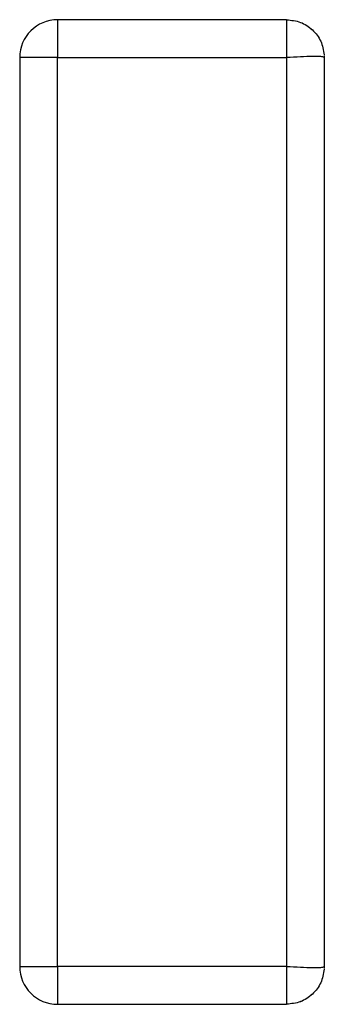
# Model space of a CAD drawing. Header units: inches. Extents: x -17 to 51.6, y -14.5 to 22.
# Tile 2 of 14: x -16.8987 to -16.8829, y -14.4979 to -14.4467. Entities that reach past the tile are written whole.
import ezdxf

# ---------------------------------------------------------------- set-up
doc = ezdxf.new("R2010")
doc.units = ezdxf.units.IN
doc.header["$MEASUREMENT"] = 0

msp = doc.modelspace()

# ---------------------------------------------------------------- linework, layer by layer
at = {"color": 7, "linetype": 'Continuous', "lineweight": 25}
for p, q in [((-16.896765, -14.446693), (-16.896765, -14.448661)), ((-16.884851, -14.446693), (-16.896765, -14.446693)), ((-16.896764, -14.446693), (-16.896764, -14.448662)), ((-16.884849, -14.446693), (-16.896764, -14.446693)), ((-16.884851, -14.446693), (-16.884851, -14.448661)), ((-16.884849, -14.446693), (-16.884849, -14.448662)), ((-16.898733, -14.448661), (-16.898733, -14.495905)), ((-16.896765, -14.448661), (-16.898733, -14.448661)), ((-16.898732, -14.448662), (-16.898732, -14.495906)), ((-16.896764, -14.448662), (-16.898732, -14.448662)), ((-16.896765, -14.448661), (-16.884851, -14.448661)), ((-16.896765, -14.495905), (-16.896765, -14.448661)), ((-16.896764, -14.448662), (-16.884849, -14.448662)), ((-16.896764, -14.495906), (-16.896764, -14.448662)), ((-16.884851, -14.448661), (-16.884851, -14.495905)), ((-16.884849, -14.448662), (-16.884849, -14.495906)), ((-16.882887, -14.448562), (-16.882887, -14.496005)), ((-16.882886, -14.448562), (-16.882886, -14.496005)), ((-16.898733, -14.495905), (-16.896765, -14.495905)), ((-16.898732, -14.495906), (-16.896764, -14.495906)), ((-16.896765, -14.495905), (-16.896765, -14.497874)), ((-16.884851, -14.495905), (-16.896765, -14.495905)), ((-16.896764, -14.495906), (-16.896764, -14.497874)), ((-16.884849, -14.495906), (-16.896764, -14.495906)), ((-16.884851, -14.495905), (-16.884851, -14.497874)), ((-16.884849, -14.495906), (-16.884849, -14.497874)), ((-16.896765, -14.497874), (-16.884851, -14.497874)), ((-16.896764, -14.497874), (-16.884849, -14.497874))]:
    msp.add_line(p, q, dxfattribs=at)
for centre, start, end in [((-16.896764, -14.448662), 90, 180), ((-16.896764, -14.495906), 180, 270)]:
    msp.add_arc(centre, 0.001969, start, end, dxfattribs=at)
for points, knots in [([(-16.884851, -14.446693), (-16.884604, -14.44672), (-16.884112, -14.446774), (-16.883481, -14.447191), (-16.88302, -14.447792), (-16.882931, -14.448278), (-16.882887, -14.448522)], [0, 0, 0, 0, 0.25014, 0.5002, 0.750145, 1, 1, 1, 1]), ([(-16.884849, -14.446693), (-16.884603, -14.44672), (-16.88411, -14.446774), (-16.883479, -14.447191), (-16.883019, -14.447792), (-16.88293, -14.448279), (-16.882886, -14.448522)], [0, 0, 0, 0, 0.25014, 0.5002, 0.750145, 1, 1, 1, 1]), ([(-16.882887, -14.448651), (-16.882931, -14.448636), (-16.88302, -14.448606), (-16.883481, -14.448602), (-16.884112, -14.448624), (-16.884604, -14.448649), (-16.884851, -14.448661)], [0, 0, 0, 0, 0.249851, 0.499795, 0.749857, 1, 1, 1, 1]), ([(-16.882886, -14.448651), (-16.88293, -14.448636), (-16.883019, -14.448606), (-16.883479, -14.448603), (-16.88411, -14.448624), (-16.884603, -14.448649), (-16.884849, -14.448662)], [0, 0, 0, 0, 0.249851, 0.499795, 0.749857, 1, 1, 1, 1]), ([(-16.884851, -14.495905), (-16.884604, -14.495918), (-16.884112, -14.495943), (-16.883481, -14.495964), (-16.88302, -14.49596), (-16.882931, -14.495931), (-16.882887, -14.495916)], [0, 0, 0, 0, 0.250143, 0.500205, 0.750149, 1, 1, 1, 1]), ([(-16.882887, -14.496045), (-16.882931, -14.496288), (-16.88302, -14.496775), (-16.883481, -14.497375), (-16.884112, -14.497793), (-16.884604, -14.497847), (-16.884851, -14.497874)], [0, 0, 0, 0, 0.249855, 0.4998, 0.74986, 1, 1, 1, 1]), ([(-16.884849, -14.495906), (-16.884603, -14.495918), (-16.88411, -14.495943), (-16.883479, -14.495965), (-16.883019, -14.495961), (-16.88293, -14.495931), (-16.882886, -14.495916)], [0, 0, 0, 0, 0.250143, 0.500205, 0.750149, 1, 1, 1, 1]), ([(-16.882886, -14.496045), (-16.88293, -14.496288), (-16.883019, -14.496775), (-16.883479, -14.497376), (-16.88411, -14.497793), (-16.884603, -14.497847), (-16.884849, -14.497874)], [0, 0, 0, 0, 0.249855, 0.4998, 0.74986, 1, 1, 1, 1])]:
    msp.add_open_spline(points, degree=3, knots=knots, dxfattribs=at)

doc.saveas('drawing.dxf')
